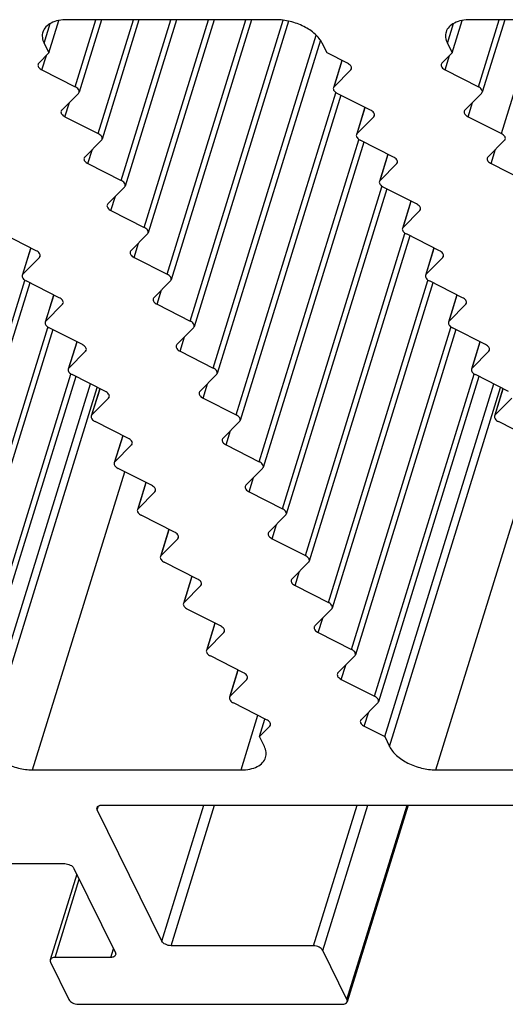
# Model space of a CAD drawing. Header units: millimetres. Extents: x 0 to 594, y 0 to 420.
# Tile 17 of 104: x 207 to 219, y 30 to 54. Entities that reach past the tile are written whole.
import ezdxf

# ---------------------------------------------------------------- set-up
doc = ezdxf.new("R2010")
doc.units = ezdxf.units.MM
doc.header["$LTSCALE"] = 32.67
doc.layers.get('0').update_dxf_attribs({"linetype": 'CONTINUOUS'})

msp = doc.modelspace()

# ---------------------------------------------------------------- linework, layer by layer
at = {"color": 9, "linetype": 'CONTINUOUS'}
for p, q in [((207.95593, 53.39318), (208.1, 53.85938)), ((208.6949, 52.35347), (209.18908, 53.95263)), ((209.24398, 51.23457), (210.08392, 53.95263)), ((209.79305, 50.11567), (210.97876, 53.95263)), ((210.34213, 48.99677), (211.8736, 53.95263)), ((210.8912, 47.87788), (212.76844, 53.95263)), ((211.44035, 46.75884), (213.65967, 53.94057)), ((217.57181, 53.39318), (217.71588, 53.85938)), ((218.31078, 52.35347), (218.80495, 53.95263)), ((218.85985, 51.23457), (219.6998, 53.95263)), ((211.98942, 45.63994), (214.44405, 53.58311)), ((207.90352, 52.75468), (208.00976, 53.09848)), ((214.86904, 52.35347), (215.06184, 52.97738)), ((217.5194, 52.75468), (217.62564, 53.09848)), ((215.26664, 52.75468), (215.27536, 52.78288)), ((212.5385, 44.52104), (214.9132, 52.20558)), ((208.4526, 51.63578), (208.55884, 51.97958)), ((218.06848, 51.63578), (218.17472, 51.97958)), ((215.41811, 51.23457), (215.61092, 51.85848)), ((215.81572, 51.63578), (215.82443, 51.66398)), ((213.08757, 43.40214), (215.46228, 51.08668)), ((209.00167, 50.51689), (209.10792, 50.86068)), ((218.61755, 50.51689), (218.72379, 50.86068)), ((215.96719, 50.11567), (216.15999, 50.73958)), ((216.36479, 50.51689), (216.37351, 50.54509)), ((213.63665, 42.28324), (216.01135, 49.96778)), ((209.55075, 49.39799), (209.65699, 49.74179)), ((216.51626, 48.99677), (216.70907, 49.62069)), ((216.91387, 49.39799), (216.92258, 49.42619)), ((214.18572, 41.16435), (216.56043, 48.84889)), ((207.44946, 47.87788), (207.64226, 48.50179)), ((210.09982, 48.27909), (210.20607, 48.62289)), ((217.06534, 47.87788), (217.25814, 48.50179)), ((207.84707, 48.27909), (207.85578, 48.30729)), ((217.46294, 48.27909), (217.47166, 48.30729)), ((205.11892, 40.04545), (207.49363, 47.72999)), ((214.7348, 40.04545), (217.1095, 47.72999)), ((210.64883, 47.16012), (210.75507, 47.50392)), ((207.99861, 46.75884), (208.19144, 47.38284)), ((217.61448, 46.75884), (217.80732, 47.38284)), ((208.39628, 47.16012), (208.405, 47.18832)), ((218.01216, 47.16012), (218.02087, 47.18832)), ((205.668, 38.92655), (208.04267, 46.61098)), ((215.28388, 38.92655), (217.65854, 46.61098)), ((211.19805, 46.04115), (211.30429, 46.38495)), ((208.54768, 45.63994), (208.74049, 46.26385)), ((208.94529, 46.04115), (208.954, 46.06935)), ((218.16356, 45.63994), (218.35636, 46.26385)), ((218.56116, 46.04115), (218.56988, 46.06935)), ((206.21707, 37.80765), (208.59174, 45.49208)), ((215.83295, 37.80765), (218.20762, 45.49208)), ((206.57619, 36.60971), (209.22404, 45.17817)), ((209.09676, 44.52104), (209.28956, 45.14495)), ((211.74712, 44.92225), (211.85336, 45.26605)), ((216.19206, 36.60971), (218.83992, 45.17817)), ((218.71263, 44.52104), (218.90544, 45.14495)), ((209.49436, 44.92225), (209.50308, 44.95045)), ((209.64583, 43.40214), (209.83864, 44.02605)), ((212.2962, 43.80336), (212.40244, 44.14715)), ((210.04344, 43.80336), (210.05215, 43.83156)), ((207.67968, 36.05026), (209.87841, 43.16536)), ((212.84527, 42.68446), (212.95151, 43.02825)), ((217.29556, 36.05026), (219.49429, 43.16536)), ((210.19491, 42.28324), (210.38771, 42.90716)), ((210.59251, 42.68446), (210.60123, 42.71266)), ((213.39435, 41.56556), (213.50059, 41.90936)), ((210.74398, 41.16435), (210.93679, 41.78826)), ((211.14159, 41.56556), (211.1503, 41.59376)), ((211.29306, 40.04545), (211.48586, 40.66936)), ((213.94342, 40.44666), (214.04966, 40.79046)), ((211.69066, 40.44666), (211.69938, 40.47486)), ((211.84213, 38.92655), (212.03494, 39.55046)), ((214.4925, 39.32776), (214.59874, 39.67156)), ((212.23974, 39.32776), (212.24845, 39.35596)), ((215.04157, 38.20887), (215.14781, 38.55266)), ((212.39121, 37.80765), (212.58401, 38.43156)), ((212.78881, 38.20887), (212.79753, 38.23707)), ((215.59065, 37.08997), (215.69689, 37.43376)), ((212.65341, 36.05026), (213.05565, 37.35192)), ((213.33789, 37.08997), (213.3466, 37.11817)), ((209.22404, 35.0992), (209.25268, 35.19189)), ((210.76145, 31.96628), (211.76417, 35.21109)), ((210.98215, 31.85439), (212.01944, 35.21109)), ((214.38086, 31.85439), (215.41816, 35.21109)), ((214.60156, 31.7425), (215.67343, 35.21109)), ((215.17809, 30.56766), (216.61302, 35.21109)), ((208.21807, 31.57467), (208.79463, 33.44039)), ((209.5444, 31.57467), (209.60846, 31.78197))]:
    msp.add_line(p, q, dxfattribs=at)
at = {"color": 7, "linetype": 'CONTINUOUS'}
for p, q in [((208.07048, 53.15975), (208.30961, 53.93356)), ((213.48408, 53.95263), (208.51035, 53.95263)), ((209.32352, 53.95263), (208.78847, 52.22121)), ((210.21836, 53.95263), (209.33755, 51.10231)), ((211.1132, 53.95263), (209.88662, 49.98341)), ((212.00804, 53.95263), (210.4357, 48.86451)), ((212.90288, 53.95263), (210.98477, 47.74561)), ((213.787, 53.91755), (211.53392, 46.62657)), ((217.68636, 53.15975), (217.92549, 53.93356)), ((223.09996, 53.95263), (218.12623, 53.95263)), ((218.9394, 53.95263), (218.40435, 52.22121)), ((207.95593, 53.39318), (208.07048, 53.15975)), ((214.54274, 53.46741), (212.08299, 45.50768)), ((214.70212, 53.15975), (214.58757, 53.39318)), ((217.57181, 53.39318), (217.68636, 53.15975)), ((208.07048, 53.15975), (207.82587, 52.91292)), ((215.18899, 52.91292), (214.70212, 53.15975)), ((217.68636, 53.15975), (217.44175, 52.91292)), ((215.05502, 52.98084), (214.85312, 52.3275)), ((207.90352, 52.75468), (208.6949, 52.35347)), ((214.86904, 52.35347), (215.26664, 52.75468)), ((217.5194, 52.75468), (218.31078, 52.35347)), ((208.77255, 52.19523), (208.37495, 51.79402)), ((215.73807, 51.79402), (214.94669, 52.19523)), ((218.38843, 52.19523), (217.99082, 51.79402)), ((215.0312, 52.15238), (212.63207, 44.38878)), ((215.60409, 51.86194), (215.40219, 51.2086)), ((208.4526, 51.63578), (209.24398, 51.23457)), ((215.41811, 51.23457), (215.81572, 51.63578)), ((218.06848, 51.63578), (218.85985, 51.23457)), ((209.32163, 51.07633), (208.92402, 50.67512)), ((215.58028, 51.03349), (213.18114, 43.26988)), ((216.28714, 50.67512), (215.49576, 51.07633)), ((218.9375, 51.07633), (218.5399, 50.67512)), ((216.15317, 50.74304), (215.95127, 50.0897)), ((209.00167, 50.51689), (209.79305, 50.11567)), ((215.96719, 50.11567), (216.36479, 50.51689)), ((218.61755, 50.51689), (219.40893, 50.11567)), ((209.8707, 49.95744), (209.4731, 49.55622)), ((216.12935, 49.91459), (213.73022, 42.15098)), ((216.83622, 49.55622), (216.04484, 49.95744)), ((216.70224, 49.62415), (216.50034, 48.9708)), ((209.55075, 49.39799), (210.34213, 48.99677)), ((216.51626, 48.99677), (216.91387, 49.39799)), ((207.76941, 48.43733), (206.97804, 48.83854)), ((210.41978, 48.83854), (210.02217, 48.43733)), ((216.67843, 48.79569), (214.27929, 41.03208)), ((217.38529, 48.43733), (216.59391, 48.83854)), ((207.63544, 48.50525), (207.43354, 47.8519)), ((217.25132, 48.50525), (217.04942, 47.8519)), ((207.44946, 47.87788), (207.84707, 48.27909)), ((210.09982, 48.27909), (210.8912, 47.87788)), ((217.06534, 47.87788), (217.46294, 48.27909)), ((208.31863, 47.31836), (207.52711, 47.71964)), ((210.96885, 47.71964), (210.57118, 47.31836)), ((217.93451, 47.31836), (217.14299, 47.71964)), ((207.61163, 47.67679), (205.21249, 39.91319)), ((217.22751, 47.67679), (214.82837, 39.91319)), ((208.18462, 47.3863), (207.98269, 46.73286)), ((217.80049, 47.3863), (217.59857, 46.73286)), ((207.99861, 46.75884), (208.39628, 47.16012)), ((210.64883, 47.16012), (211.44035, 46.75884)), ((217.61448, 46.75884), (218.01216, 47.16012)), ((208.16068, 46.5578), (205.76157, 38.79429)), ((208.86764, 46.19939), (208.07626, 46.6006)), ((211.518, 46.6006), (211.1204, 46.19939)), ((217.77655, 46.5578), (215.37744, 38.79429)), ((218.48351, 46.19939), (217.69213, 46.6006)), ((208.73366, 46.26731), (208.53176, 45.61396)), ((218.34954, 46.26731), (218.14764, 45.61396)), ((208.54768, 45.63994), (208.94529, 46.04115)), ((211.19805, 46.04115), (211.98942, 45.63994)), ((218.16356, 45.63994), (218.56116, 46.04115)), ((208.70975, 45.4389), (206.31064, 37.67539)), ((209.41671, 45.08049), (208.62533, 45.4817)), ((212.06707, 45.4817), (211.66947, 45.08049)), ((218.32563, 45.4389), (215.92652, 37.67539)), ((219.03259, 45.08049), (218.24121, 45.4817)), ((206.46164, 36.84314), (209.06264, 45.25999)), ((209.28274, 45.14841), (209.08084, 44.49507)), ((216.07752, 36.84314), (218.67852, 45.25999)), ((218.89861, 45.14841), (218.69672, 44.49507)), ((209.09676, 44.52104), (209.49436, 44.92225)), ((211.74712, 44.92225), (212.5385, 44.52104)), ((218.71263, 44.52104), (219.11024, 44.92225)), ((209.96579, 43.96159), (209.17441, 44.3628)), ((212.61615, 44.3628), (212.21855, 43.96159)), ((219.58166, 43.96159), (218.79029, 44.3628)), ((209.83181, 44.02951), (209.62991, 43.37617)), ((209.64583, 43.40214), (210.04344, 43.80336)), ((212.2962, 43.80336), (213.08757, 43.40214)), ((210.51486, 42.84269), (209.72348, 43.24391)), ((213.16523, 43.24391), (212.76762, 42.84269)), ((210.38089, 42.91061), (210.17899, 42.25727)), ((210.19491, 42.28324), (210.59251, 42.68446)), ((212.84527, 42.68446), (213.63665, 42.28324)), ((211.06394, 41.72379), (210.27256, 42.12501)), ((213.7143, 42.12501), (213.3167, 41.72379)), ((210.92996, 41.79172), (210.72807, 41.13837)), ((210.74398, 41.16435), (211.14159, 41.56556)), ((213.39435, 41.56556), (214.18572, 41.16435)), ((211.61301, 40.6049), (210.82163, 41.00611)), ((214.26338, 41.00611), (213.86577, 40.6049)), ((211.47904, 40.67282), (211.27714, 40.01947)), ((211.29306, 40.04545), (211.69066, 40.44666)), ((213.94342, 40.44666), (214.7348, 40.04545)), ((212.16209, 39.486), (211.37071, 39.88721)), ((214.81245, 39.88721), (214.41485, 39.486)), ((212.02811, 39.55392), (211.82622, 38.90058)), ((211.84213, 38.92655), (212.23974, 39.32776)), ((214.4925, 39.32776), (215.28388, 38.92655)), ((212.71116, 38.3671), (211.91979, 38.76831)), ((215.36153, 38.76831), (214.96392, 38.3671)), ((212.57719, 38.43502), (212.37529, 37.78168)), ((212.39121, 37.80765), (212.78881, 38.20887)), ((215.04157, 38.20887), (215.83295, 37.80765)), ((213.26024, 37.2482), (212.46886, 37.64942)), ((215.9106, 37.64942), (215.513, 37.2482)), ((213.09328, 36.84314), (213.2221, 37.25999)), ((213.09328, 36.84314), (213.33789, 37.08997)), ((215.59065, 37.08997), (216.07752, 36.84314)), ((213.20783, 36.60971), (213.09328, 36.84314)), ((216.07752, 36.84314), (216.19206, 36.60971)), ((207.67968, 36.05026), (212.65341, 36.05026)), ((217.29556, 36.05026), (222.26929, 36.05026)), ((210.76145, 31.96628), (209.22404, 35.0992)), ((209.33492, 35.21109), (221.43766, 35.21109)), ((216.63562, 35.21109), (215.18427, 30.51451)), ((202.97515, 33.81246), (208.44625, 33.81246)), ((208.66695, 33.70057), (209.65528, 31.68656)), ((208.73393, 33.56408), (208.101, 31.51592)), ((214.38086, 31.85439), (210.98215, 31.85439)), ((215.17809, 30.56766), (214.60156, 31.7425)), ((209.5444, 31.57467), (208.21807, 31.57467)), ((208.10719, 31.46278), (208.54645, 30.56766)), ((208.76715, 30.45577), (215.0672, 30.45577))]:
    msp.add_line(p, q, dxfattribs=at)
for points, knots in [([(208.51035, 53.95263), (208.43991, 53.95263), (208.30721, 53.94142), (208.12889, 53.88543), (207.99302, 53.79227), (207.93885, 53.70371), (207.92501, 53.6589)], [0, 0, 0, 0, 0.30375218, 0.56998946, 0.7977859, 1, 1, 1, 1]), ([(214.58757, 53.39318), (214.54759, 53.47465), (214.41532, 53.63063), (214.14861, 53.80397), (213.82847, 53.92152), (213.59769, 53.95263), (213.48408, 53.95263)], [0, 0, 0, 0, 0.21147963, 0.46335591, 0.73526341, 1, 1, 1, 1]), ([(218.12623, 53.95263), (218.05579, 53.95263), (217.92309, 53.94142), (217.74477, 53.88543), (217.6089, 53.79227), (217.55473, 53.70371), (217.54089, 53.6589)], [0, 0, 0, 0, 0.30375218, 0.56998946, 0.7977859, 1, 1, 1, 1]), ([(207.92501, 53.6589), (207.91229, 53.61775), (207.90547, 53.52404), (207.9349, 53.43605), (207.95593, 53.39318)], [0, 0, 0, 0, 0.47424512, 1, 1, 1, 1]), ([(217.54089, 53.6589), (217.52817, 53.61775), (217.52135, 53.52404), (217.55077, 53.43605), (217.57181, 53.39318)], [0, 0, 0, 0, 0.47424512, 1, 1, 1, 1]), ([(207.81004, 52.88692), (207.80303, 52.86427), (207.82479, 52.80177), (207.87381, 52.76975), (207.90352, 52.75468)], [0, 0, 0, 0, 0.41574767, 1, 1, 1, 1]), ([(215.28247, 52.78068), (215.28948, 52.80333), (215.26772, 52.86583), (215.21871, 52.89785), (215.18899, 52.91292)], [0, 0, 0, 0, 0.41574782, 1, 1, 1, 1]), ([(217.42592, 52.88692), (217.41891, 52.86427), (217.44067, 52.80177), (217.48968, 52.76975), (217.5194, 52.75468)], [0, 0, 0, 0, 0.41574767, 1, 1, 1, 1]), ([(208.78839, 52.22123), (208.79539, 52.24388), (208.77363, 52.30638), (208.72462, 52.3384), (208.6949, 52.35347)], [0, 0, 0, 0, 0.41574767, 1, 1, 1, 1]), ([(214.8532, 52.32747), (214.8462, 52.30482), (214.86796, 52.24232), (214.91697, 52.2103), (214.94669, 52.19523)], [0, 0, 0, 0, 0.41574767, 1, 1, 1, 1]), ([(218.40426, 52.22123), (218.41127, 52.24388), (218.38951, 52.30638), (218.34049, 52.3384), (218.31078, 52.35347)], [0, 0, 0, 0, 0.41574767, 1, 1, 1, 1]), ([(208.35911, 51.76802), (208.35211, 51.74537), (208.37387, 51.68287), (208.42288, 51.65085), (208.4526, 51.63578)], [0, 0, 0, 0, 0.41574767, 1, 1, 1, 1]), ([(215.83155, 51.66178), (215.83856, 51.68443), (215.81679, 51.74693), (215.76778, 51.77895), (215.73807, 51.79402)], [0, 0, 0, 0, 0.41574782, 1, 1, 1, 1]), ([(217.97499, 51.76802), (217.96798, 51.74537), (217.98975, 51.68287), (218.03876, 51.65085), (218.06848, 51.63578)], [0, 0, 0, 0, 0.41574767, 1, 1, 1, 1]), ([(209.33746, 51.10234), (209.34447, 51.12498), (209.32271, 51.18748), (209.27369, 51.21951), (209.24398, 51.23457)], [0, 0, 0, 0, 0.41574767, 1, 1, 1, 1]), ([(218.95334, 51.10234), (218.96035, 51.12498), (218.93858, 51.18748), (218.88957, 51.21951), (218.85985, 51.23457)], [0, 0, 0, 0, 0.41574767, 1, 1, 1, 1]), ([(215.40228, 51.20857), (215.39527, 51.18592), (215.41703, 51.12342), (215.46605, 51.0914), (215.49576, 51.07633)], [0, 0, 0, 0, 0.41574767, 1, 1, 1, 1]), ([(208.90819, 50.64912), (208.90118, 50.62647), (208.92294, 50.56398), (208.97196, 50.53195), (209.00167, 50.51689)], [0, 0, 0, 0, 0.41574767, 1, 1, 1, 1]), ([(216.38062, 50.54289), (216.38763, 50.56554), (216.36587, 50.62803), (216.31686, 50.66006), (216.28714, 50.67512)], [0, 0, 0, 0, 0.41574782, 1, 1, 1, 1]), ([(218.52407, 50.64912), (218.51706, 50.62647), (218.53882, 50.56398), (218.58783, 50.53195), (218.61755, 50.51689)], [0, 0, 0, 0, 0.41574767, 1, 1, 1, 1]), ([(209.88654, 49.98344), (209.89354, 50.00609), (209.87178, 50.06858), (209.82277, 50.10061), (209.79305, 50.11567)], [0, 0, 0, 0, 0.41574767, 1, 1, 1, 1]), ([(215.95135, 50.08967), (215.94435, 50.06702), (215.96611, 50.00453), (216.01512, 49.9725), (216.04484, 49.95744)], [0, 0, 0, 0, 0.41574767, 1, 1, 1, 1]), ([(209.45727, 49.53022), (209.45026, 49.50757), (209.47202, 49.44508), (209.52103, 49.41305), (209.55075, 49.39799)], [0, 0, 0, 0, 0.41574767, 1, 1, 1, 1]), ([(216.9297, 49.42399), (216.93671, 49.44664), (216.91495, 49.50913), (216.86593, 49.54116), (216.83622, 49.55622)], [0, 0, 0, 0, 0.41574782, 1, 1, 1, 1]), ([(210.43561, 48.86454), (210.44262, 48.88719), (210.42086, 48.94968), (210.37184, 48.98171), (210.34213, 48.99677)], [0, 0, 0, 0, 0.41574767, 1, 1, 1, 1]), ([(216.50043, 48.97077), (216.49342, 48.94813), (216.51518, 48.88563), (216.5642, 48.8536), (216.59391, 48.83854)], [0, 0, 0, 0, 0.41574767, 1, 1, 1, 1]), ([(207.8629, 48.30509), (207.86991, 48.32774), (207.84814, 48.39024), (207.79913, 48.42226), (207.76941, 48.43733)], [0, 0, 0, 0, 0.41574782, 1, 1, 1, 1]), ([(210.00634, 48.41132), (209.99933, 48.38868), (210.0211, 48.32618), (210.07011, 48.29416), (210.09982, 48.27909)], [0, 0, 0, 0, 0.41574767, 1, 1, 1, 1]), ([(217.47878, 48.30509), (217.48578, 48.32774), (217.46402, 48.39024), (217.41501, 48.42226), (217.38529, 48.43733)], [0, 0, 0, 0, 0.41574782, 1, 1, 1, 1]), ([(207.43363, 47.85188), (207.42662, 47.82923), (207.44838, 47.76673), (207.4974, 47.73471), (207.52711, 47.71964)], [0, 0, 0, 0, 0.41574767, 1, 1, 1, 1]), ([(210.98469, 47.74564), (210.99169, 47.76829), (210.96993, 47.83079), (210.92092, 47.86281), (210.8912, 47.87788)], [0, 0, 0, 0, 0.41574767, 1, 1, 1, 1]), ([(217.0495, 47.85188), (217.0425, 47.82923), (217.06426, 47.76673), (217.11327, 47.73471), (217.14299, 47.71964)], [0, 0, 0, 0, 0.41574767, 1, 1, 1, 1]), ([(208.41212, 47.18612), (208.41912, 47.20877), (208.39736, 47.27127), (208.34835, 47.30329), (208.31863, 47.31836)], [0, 0, 0, 0, 0.41574782, 1, 1, 1, 1]), ([(210.55534, 47.29236), (210.54834, 47.26971), (210.5701, 47.20721), (210.61911, 47.17519), (210.64883, 47.16012)], [0, 0, 0, 0, 0.41574767, 1, 1, 1, 1]), ([(218.02799, 47.18612), (218.035, 47.20877), (218.01324, 47.27127), (217.96422, 47.30329), (217.93451, 47.31836)], [0, 0, 0, 0, 0.41574782, 1, 1, 1, 1]), ([(211.53383, 46.6266), (211.54084, 46.64925), (211.51908, 46.71175), (211.47006, 46.74377), (211.44035, 46.75884)], [0, 0, 0, 0, 0.41574767, 1, 1, 1, 1]), ([(207.98277, 46.73283), (207.97577, 46.71019), (207.99753, 46.64769), (208.04654, 46.61567), (208.07626, 46.6006)], [0, 0, 0, 0, 0.41574767, 1, 1, 1, 1]), ([(217.59865, 46.73283), (217.59164, 46.71019), (217.6134, 46.64769), (217.66242, 46.61567), (217.69213, 46.6006)], [0, 0, 0, 0, 0.41574767, 1, 1, 1, 1]), ([(208.96112, 46.06715), (208.96813, 46.0898), (208.94637, 46.1523), (208.89735, 46.18432), (208.86764, 46.19939)], [0, 0, 0, 0, 0.41574782, 1, 1, 1, 1]), ([(211.10456, 46.17339), (211.09755, 46.15074), (211.11932, 46.08824), (211.16833, 46.05622), (211.19805, 46.04115)], [0, 0, 0, 0, 0.41574767, 1, 1, 1, 1]), ([(218.577, 46.06715), (218.584, 46.0898), (218.56224, 46.1523), (218.51323, 46.18432), (218.48351, 46.19939)], [0, 0, 0, 0, 0.41574782, 1, 1, 1, 1]), ([(208.53185, 45.61394), (208.52484, 45.59129), (208.5466, 45.52879), (208.59562, 45.49677), (208.62533, 45.4817)], [0, 0, 0, 0, 0.41574767, 1, 1, 1, 1]), ([(212.08291, 45.5077), (212.08992, 45.53035), (212.06815, 45.59285), (212.01914, 45.62487), (211.98942, 45.63994)], [0, 0, 0, 0, 0.41574767, 1, 1, 1, 1]), ([(218.14773, 45.61394), (218.14072, 45.59129), (218.16248, 45.52879), (218.21149, 45.49677), (218.24121, 45.4817)], [0, 0, 0, 0, 0.41574767, 1, 1, 1, 1]), ([(209.5102, 44.94825), (209.5172, 44.9709), (209.49544, 45.0334), (209.44643, 45.06542), (209.41671, 45.08049)], [0, 0, 0, 0, 0.41574782, 1, 1, 1, 1]), ([(211.65364, 45.05449), (211.64663, 45.03184), (211.66839, 44.96934), (211.71741, 44.93732), (211.74712, 44.92225)], [0, 0, 0, 0, 0.41574767, 1, 1, 1, 1]), ([(209.08092, 44.49504), (209.07392, 44.47239), (209.09568, 44.40989), (209.14469, 44.37787), (209.17441, 44.3628)], [0, 0, 0, 0, 0.41574767, 1, 1, 1, 1]), ([(212.63198, 44.38881), (212.63899, 44.41145), (212.61723, 44.47395), (212.56821, 44.50597), (212.5385, 44.52104)], [0, 0, 0, 0, 0.41574767, 1, 1, 1, 1]), ([(218.6968, 44.49504), (218.68979, 44.47239), (218.71156, 44.40989), (218.76057, 44.37787), (218.79029, 44.3628)], [0, 0, 0, 0, 0.41574767, 1, 1, 1, 1]), ([(210.05927, 43.82936), (210.06628, 43.852), (210.04452, 43.9145), (209.9955, 43.94653), (209.96579, 43.96159)], [0, 0, 0, 0, 0.41574782, 1, 1, 1, 1]), ([(212.20271, 43.93559), (212.1957, 43.91294), (212.21747, 43.85045), (212.26648, 43.81842), (212.2962, 43.80336)], [0, 0, 0, 0, 0.41574767, 1, 1, 1, 1]), ([(209.63, 43.37614), (209.62299, 43.35349), (209.64475, 43.291), (209.69377, 43.25897), (209.72348, 43.24391)], [0, 0, 0, 0, 0.41574767, 1, 1, 1, 1]), ([(213.18106, 43.26991), (213.18807, 43.29256), (213.1663, 43.35505), (213.11729, 43.38708), (213.08757, 43.40214)], [0, 0, 0, 0, 0.41574767, 1, 1, 1, 1]), ([(210.60835, 42.71046), (210.61535, 42.73311), (210.59359, 42.7956), (210.54458, 42.82763), (210.51486, 42.84269)], [0, 0, 0, 0, 0.41574782, 1, 1, 1, 1]), ([(212.75179, 42.81669), (212.74478, 42.79404), (212.76654, 42.73155), (212.81556, 42.69952), (212.84527, 42.68446)], [0, 0, 0, 0, 0.41574767, 1, 1, 1, 1]), ([(210.17907, 42.25724), (210.17207, 42.23459), (210.19383, 42.1721), (210.24284, 42.14007), (210.27256, 42.12501)], [0, 0, 0, 0, 0.41574767, 1, 1, 1, 1]), ([(213.73013, 42.15101), (213.73714, 42.17366), (213.71538, 42.23615), (213.66637, 42.26818), (213.63665, 42.28324)], [0, 0, 0, 0, 0.41574767, 1, 1, 1, 1]), ([(211.15742, 41.59156), (211.16443, 41.61421), (211.14267, 41.6767), (211.09365, 41.70873), (211.06394, 41.72379)], [0, 0, 0, 0, 0.41574782, 1, 1, 1, 1]), ([(213.30086, 41.69779), (213.29386, 41.67515), (213.31562, 41.61265), (213.36463, 41.58062), (213.39435, 41.56556)], [0, 0, 0, 0, 0.41574767, 1, 1, 1, 1]), ([(210.72815, 41.13834), (210.72114, 41.1157), (210.7429, 41.0532), (210.79192, 41.02118), (210.82163, 41.00611)], [0, 0, 0, 0, 0.41574767, 1, 1, 1, 1]), ([(214.27921, 41.03211), (214.28622, 41.05476), (214.26445, 41.11726), (214.21544, 41.14928), (214.18572, 41.16435)], [0, 0, 0, 0, 0.41574767, 1, 1, 1, 1]), ([(211.7065, 40.47266), (211.7135, 40.49531), (211.69174, 40.55781), (211.64273, 40.58983), (211.61301, 40.6049)], [0, 0, 0, 0, 0.41574782, 1, 1, 1, 1]), ([(213.84994, 40.5789), (213.84293, 40.55625), (213.86469, 40.49375), (213.91371, 40.46173), (213.94342, 40.44666)], [0, 0, 0, 0, 0.41574767, 1, 1, 1, 1]), ([(211.27723, 40.01945), (211.27022, 39.9968), (211.29198, 39.9343), (211.34099, 39.90228), (211.37071, 39.88721)], [0, 0, 0, 0, 0.41574767, 1, 1, 1, 1]), ([(214.82828, 39.91321), (214.83529, 39.93586), (214.81353, 39.99836), (214.76452, 40.03038), (214.7348, 40.04545)], [0, 0, 0, 0, 0.41574767, 1, 1, 1, 1]), ([(212.25557, 39.35376), (212.26258, 39.37641), (212.24082, 39.43891), (212.1918, 39.47093), (212.16209, 39.486)], [0, 0, 0, 0, 0.41574782, 1, 1, 1, 1]), ([(214.39901, 39.46), (214.39201, 39.43735), (214.41377, 39.37485), (214.46278, 39.34283), (214.4925, 39.32776)], [0, 0, 0, 0, 0.41574767, 1, 1, 1, 1]), ([(211.8263, 38.90055), (211.81929, 38.8779), (211.84106, 38.8154), (211.89007, 38.78338), (211.91979, 38.76831)], [0, 0, 0, 0, 0.41574767, 1, 1, 1, 1]), ([(215.37736, 38.79432), (215.38437, 38.81696), (215.36261, 38.87946), (215.31359, 38.91148), (215.28388, 38.92655)], [0, 0, 0, 0, 0.41574767, 1, 1, 1, 1]), ([(212.80465, 38.23487), (212.81165, 38.25751), (212.78989, 38.32001), (212.74088, 38.35204), (212.71116, 38.3671)], [0, 0, 0, 0, 0.41574782, 1, 1, 1, 1]), ([(214.94809, 38.3411), (214.94108, 38.31845), (214.96284, 38.25596), (215.01186, 38.22393), (215.04157, 38.20887)], [0, 0, 0, 0, 0.41574767, 1, 1, 1, 1]), ([(212.37538, 37.78165), (212.36837, 37.759), (212.39013, 37.69651), (212.43914, 37.66448), (212.46886, 37.64942)], [0, 0, 0, 0, 0.41574767, 1, 1, 1, 1]), ([(215.92644, 37.67542), (215.93344, 37.69807), (215.91168, 37.76056), (215.86267, 37.79259), (215.83295, 37.80765)], [0, 0, 0, 0, 0.41574767, 1, 1, 1, 1]), ([(213.35372, 37.11597), (213.36073, 37.13862), (213.33897, 37.20111), (213.28995, 37.23314), (213.26024, 37.2482)], [0, 0, 0, 0, 0.41574782, 1, 1, 1, 1]), ([(215.49716, 37.2222), (215.49016, 37.19955), (215.51192, 37.13706), (215.56093, 37.10503), (215.59065, 37.08997)], [0, 0, 0, 0, 0.41574767, 1, 1, 1, 1]), ([(206.57619, 36.60971), (206.61617, 36.52823), (206.74844, 36.37226), (207.01516, 36.19891), (207.33529, 36.08137), (207.56607, 36.05026), (207.67968, 36.05026)], [0, 0, 0, 0, 0.21147963, 0.46335591, 0.73526341, 1, 1, 1, 1]), ([(213.23875, 36.34398), (213.25147, 36.38514), (213.25829, 36.47885), (213.22886, 36.56684), (213.20783, 36.60971)], [0, 0, 0, 0, 0.47424512, 1, 1, 1, 1]), ([(216.19206, 36.60971), (216.23205, 36.52823), (216.36432, 36.37226), (216.63103, 36.19891), (216.95117, 36.08137), (217.18195, 36.05026), (217.29556, 36.05026)], [0, 0, 0, 0, 0.21147963, 0.46335591, 0.73526341, 1, 1, 1, 1]), ([(212.65341, 36.05026), (212.72385, 36.05026), (212.85655, 36.06146), (213.03487, 36.11746), (213.17074, 36.21061), (213.22491, 36.29918), (213.23875, 36.34398)], [0, 0, 0, 0, 0.30375218, 0.56998946, 0.7977859, 1, 1, 1, 1]), ([(209.22404, 35.0992), (209.22187, 35.10361), (209.21507, 35.12031), (209.21404, 35.13976), (209.21786, 35.15234)], [0, 0, 0, 0, 0.27219856, 1, 1, 1, 1]), ([(209.21786, 35.15234), (209.22354, 35.17102), (209.26177, 35.20572), (209.30866, 35.21109), (209.33492, 35.21109)], [0, 0, 0, 0, 0.426506, 1, 1, 1, 1]), ([(208.44625, 33.81246), (208.49201, 33.81246), (208.57636, 33.79117), (208.64964, 33.73585), (208.66695, 33.70057)], [0, 0, 0, 0, 0.5380351, 1, 1, 1, 1]), ([(210.98215, 31.85439), (210.93638, 31.85439), (210.85203, 31.87568), (210.77876, 31.93101), (210.76145, 31.96628)], [0, 0, 0, 0, 0.5380351, 1, 1, 1, 1]), ([(214.60156, 31.7425), (214.58425, 31.77778), (214.51097, 31.8331), (214.42662, 31.85439), (214.38086, 31.85439)], [0, 0, 0, 0, 0.4619649, 1, 1, 1, 1]), ([(208.10102, 31.51592), (208.09719, 31.50334), (208.09822, 31.48389), (208.10502, 31.46719), (208.10719, 31.46278)], [0, 0, 0, 0, 0.72780144, 1, 1, 1, 1]), ([(208.21807, 31.57467), (208.19181, 31.57467), (208.14492, 31.5693), (208.1067, 31.53461), (208.10102, 31.51592)], [0, 0, 0, 0, 0.573494, 1, 1, 1, 1]), ([(209.66146, 31.63342), (209.65578, 31.61473), (209.61755, 31.58003), (209.57066, 31.57467), (209.5444, 31.57467)], [0, 0, 0, 0, 0.426506, 1, 1, 1, 1]), ([(209.65528, 31.68656), (209.65745, 31.68214), (209.66425, 31.66544), (209.66528, 31.64599), (209.66146, 31.63342)], [0, 0, 0, 0, 0.27219856, 1, 1, 1, 1]), ([(208.54645, 30.56766), (208.56376, 30.53238), (208.63703, 30.47706), (208.72138, 30.45577), (208.76715, 30.45577)], [0, 0, 0, 0, 0.4619649, 1, 1, 1, 1]), ([(215.18426, 30.51452), (215.18808, 30.5271), (215.18705, 30.54654), (215.18025, 30.56325), (215.17809, 30.56766)], [0, 0, 0, 0, 0.72780144, 1, 1, 1, 1]), ([(215.0672, 30.45577), (215.09347, 30.45577), (215.14035, 30.46113), (215.17858, 30.49583), (215.18426, 30.51452)], [0, 0, 0, 0, 0.573494, 1, 1, 1, 1])]:
    msp.add_open_spline(points, degree=3, knots=knots, dxfattribs=at)
for points in [[(207.82587, 52.91292), (207.81873, 52.90571), (207.81304, 52.89661), (207.81004, 52.88692)], [(217.44175, 52.91292), (217.43461, 52.90571), (217.42892, 52.89661), (217.42592, 52.88692)], [(215.26664, 52.75468), (215.27378, 52.76189), (215.27947, 52.77099), (215.28247, 52.78068)], [(208.77255, 52.19523), (208.77969, 52.20244), (208.78539, 52.21154), (208.78839, 52.22123)], [(214.86904, 52.35347), (214.86189, 52.34626), (214.8562, 52.33716), (214.8532, 52.32747)], [(218.38843, 52.19523), (218.39557, 52.20244), (218.40126, 52.21154), (218.40426, 52.22123)], [(208.37495, 51.79402), (208.36781, 51.78681), (208.36211, 51.77771), (208.35911, 51.76802)], [(217.99082, 51.79402), (217.98368, 51.78681), (217.97799, 51.77771), (217.97499, 51.76802)], [(215.81572, 51.63578), (215.82286, 51.64299), (215.82855, 51.65209), (215.83155, 51.66178)], [(215.41811, 51.23457), (215.41097, 51.22736), (215.40528, 51.21826), (215.40228, 51.20857)], [(209.32163, 51.07633), (209.32877, 51.08354), (209.33446, 51.09264), (209.33746, 51.10234)], [(218.9375, 51.07633), (218.94465, 51.08354), (218.95034, 51.09264), (218.95334, 51.10234)], [(208.92402, 50.67512), (208.91688, 50.66791), (208.91119, 50.65881), (208.90819, 50.64912)], [(216.36479, 50.51689), (216.37193, 50.52409), (216.37763, 50.53319), (216.38062, 50.54289)], [(218.5399, 50.67512), (218.53276, 50.66791), (218.52707, 50.65881), (218.52407, 50.64912)], [(215.96719, 50.11567), (215.96004, 50.10846), (215.95435, 50.09937), (215.95135, 50.08967)], [(209.8707, 49.95744), (209.87785, 49.96464), (209.88354, 49.97374), (209.88654, 49.98344)], [(209.4731, 49.55622), (209.46596, 49.54902), (209.46026, 49.53992), (209.45727, 49.53022)], [(216.91387, 49.39799), (216.92101, 49.4052), (216.9267, 49.41429), (216.9297, 49.42399)], [(216.51626, 48.99677), (216.50912, 48.98957), (216.50343, 48.98047), (216.50043, 48.97077)], [(210.41978, 48.83854), (210.42692, 48.84575), (210.43261, 48.85485), (210.43561, 48.86454)], [(210.02217, 48.43733), (210.01503, 48.43012), (210.00934, 48.42102), (210.00634, 48.41132)], [(207.84707, 48.27909), (207.85421, 48.2863), (207.8599, 48.2954), (207.8629, 48.30509)], [(217.46294, 48.27909), (217.47008, 48.2863), (217.47578, 48.2954), (217.47878, 48.30509)], [(207.44946, 47.87788), (207.44232, 47.87067), (207.43663, 47.86157), (207.43363, 47.85188)], [(210.96885, 47.71964), (210.976, 47.72685), (210.98169, 47.73595), (210.98469, 47.74564)], [(217.06534, 47.87788), (217.0582, 47.87067), (217.0525, 47.86157), (217.0495, 47.85188)], [(210.57118, 47.31836), (210.56404, 47.31115), (210.55834, 47.30205), (210.55534, 47.29236)], [(208.39628, 47.16012), (208.40342, 47.16733), (208.40912, 47.17643), (208.41212, 47.18612)], [(218.01216, 47.16012), (218.0193, 47.16733), (218.02499, 47.17643), (218.02799, 47.18612)], [(207.99861, 46.75884), (207.99146, 46.75163), (207.98577, 46.74253), (207.98277, 46.73283)], [(217.61448, 46.75884), (217.60734, 46.75163), (217.60165, 46.74253), (217.59865, 46.73283)], [(211.518, 46.6006), (211.52514, 46.60781), (211.53083, 46.61691), (211.53383, 46.6266)], [(208.94529, 46.04115), (208.95243, 46.04836), (208.95812, 46.05746), (208.96112, 46.06715)], [(211.1204, 46.19939), (211.11325, 46.19218), (211.10756, 46.18308), (211.10456, 46.17339)], [(218.56116, 46.04115), (218.56831, 46.04836), (218.574, 46.05746), (218.577, 46.06715)], [(208.54768, 45.63994), (208.54054, 45.63273), (208.53485, 45.62363), (208.53185, 45.61394)], [(218.16356, 45.63994), (218.15642, 45.63273), (218.15073, 45.62363), (218.14773, 45.61394)], [(212.06707, 45.4817), (212.07422, 45.48891), (212.07991, 45.49801), (212.08291, 45.5077)], [(209.49436, 44.92225), (209.5015, 44.92946), (209.5072, 44.93856), (209.5102, 44.94825)], [(211.66947, 45.08049), (211.66233, 45.07328), (211.65664, 45.06418), (211.65364, 45.05449)], [(209.09676, 44.52104), (209.08961, 44.51383), (209.08392, 44.50473), (209.08092, 44.49504)], [(218.71263, 44.52104), (218.70549, 44.51383), (218.6998, 44.50473), (218.6968, 44.49504)], [(212.61615, 44.3628), (212.62329, 44.37001), (212.62898, 44.37911), (212.63198, 44.38881)], [(212.21855, 43.96159), (212.2114, 43.95438), (212.20571, 43.94528), (212.20271, 43.93559)], [(210.04344, 43.80336), (210.05058, 43.81056), (210.05627, 43.81966), (210.05927, 43.82936)], [(209.64583, 43.40214), (209.63869, 43.39493), (209.633, 43.38583), (209.63, 43.37614)], [(213.16523, 43.24391), (213.17237, 43.25111), (213.17806, 43.26021), (213.18106, 43.26991)], [(212.76762, 42.84269), (212.76048, 42.83549), (212.75479, 42.82639), (212.75179, 42.81669)], [(210.59251, 42.68446), (210.59966, 42.69166), (210.60535, 42.70076), (210.60835, 42.71046)], [(210.19491, 42.28324), (210.18777, 42.27604), (210.18207, 42.26694), (210.17907, 42.25724)], [(213.7143, 42.12501), (213.72144, 42.13222), (213.72713, 42.14132), (213.73013, 42.15101)], [(211.14159, 41.56556), (211.14873, 41.57277), (211.15442, 41.58187), (211.15742, 41.59156)], [(213.3167, 41.72379), (213.30955, 41.71659), (213.30386, 41.70749), (213.30086, 41.69779)], [(210.74398, 41.16435), (210.73684, 41.15714), (210.73115, 41.14804), (210.72815, 41.13834)], [(214.26338, 41.00611), (214.27052, 41.01332), (214.27621, 41.02242), (214.27921, 41.03211)], [(211.69066, 40.44666), (211.69781, 40.45387), (211.7035, 40.46297), (211.7065, 40.47266)], [(213.86577, 40.6049), (213.85863, 40.59769), (213.85294, 40.58859), (213.84994, 40.5789)], [(211.29306, 40.04545), (211.28592, 40.03824), (211.28023, 40.02914), (211.27723, 40.01945)], [(214.81245, 39.88721), (214.81959, 39.89442), (214.82529, 39.90352), (214.82828, 39.91321)], [(214.41485, 39.486), (214.4077, 39.47879), (214.40201, 39.46969), (214.39901, 39.46)], [(212.23974, 39.32776), (212.24688, 39.33497), (212.25257, 39.34407), (212.25557, 39.35376)], [(211.84213, 38.92655), (211.83499, 38.91934), (211.8293, 38.91024), (211.8263, 38.90055)], [(215.36153, 38.76831), (215.36867, 38.77552), (215.37436, 38.78462), (215.37736, 38.79432)], [(214.96392, 38.3671), (214.95678, 38.35989), (214.95109, 38.35079), (214.94809, 38.3411)], [(212.78881, 38.20887), (212.79596, 38.21607), (212.80165, 38.22517), (212.80465, 38.23487)], [(212.39121, 37.80765), (212.38407, 37.80044), (212.37838, 37.79135), (212.37538, 37.78165)], [(215.9106, 37.64942), (215.91774, 37.65662), (215.92344, 37.66572), (215.92644, 37.67542)], [(215.513, 37.2482), (215.50585, 37.241), (215.50016, 37.2319), (215.49716, 37.2222)], [(213.33789, 37.08997), (213.34503, 37.09718), (213.35072, 37.10627), (213.35372, 37.11597)]]:
    msp.add_open_spline(points, degree=3, dxfattribs=at)

doc.saveas('drawing.dxf')
